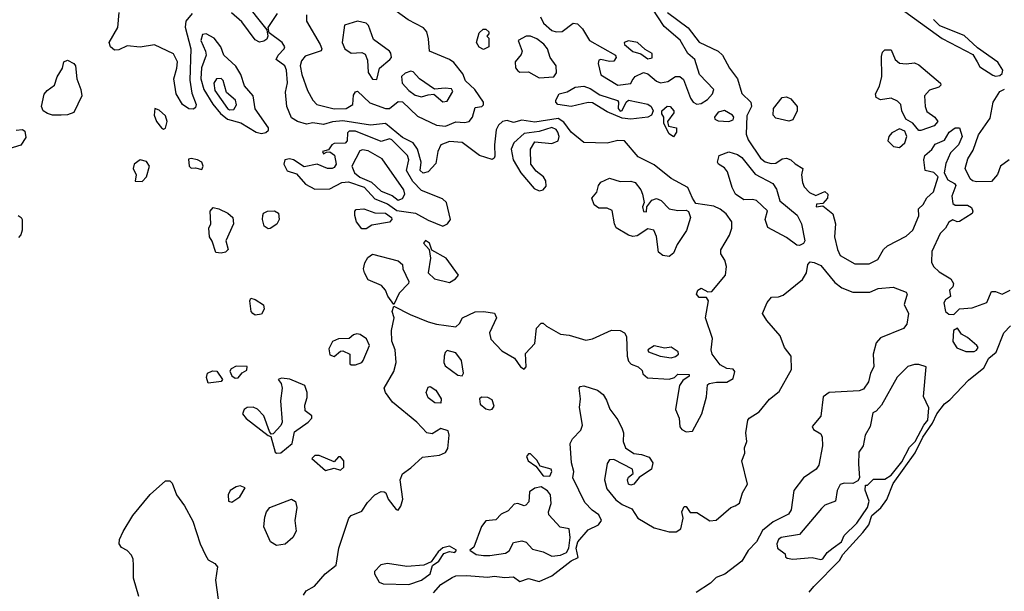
# Model space of a CAD drawing. Extents: x 2293830 to 2387798, y 66850 to 233222.
# Tile 175 of 192: x 2371881 to 2376496, y 195533 to 198212. Entities that reach past the tile are written whole.
import ezdxf

# ---------------------------------------------------------------- set-up
doc = ezdxf.new("R2010")
doc.units = 0

msp = doc.modelspace()

# ---------------------------------------------------------------- linework, layer by layer
at = {"layer": '0CON05XD'}
for points in [[(2372928.6, 198305), (2373040, 198165), (2373044.3, 198135), (2373038.8, 198121.2), (2373025, 198111.5), (2373005, 198106.9), (2372985, 198117.1), (2372922.4, 198202.4), (2372874, 198244)], [(2374322.1, 198225), (2374335.8, 198195.8), (2374375, 198161.1), (2374395.5, 198154.5), (2374424, 198156), (2374475, 198196.2), (2374495, 198193.3), (2374518.8, 198168.8), (2374551.9, 198115), (2374674, 198045), (2374677.1, 198035), (2374665, 198018), (2374645, 198016), (2374605, 198026), (2374595, 198022.5), (2374592.7, 198007.3), (2374605, 197953.1), (2374685, 197904.6), (2374745, 197912.5), (2374752.3, 197927.7), (2374765.8, 197945), (2374805, 197964.6), (2374825, 197958.5), (2374865, 197923.3), (2374885, 197915.4), (2374918, 197922), (2374955, 197945.8), (2374975, 197946.2), (2374991.4, 197931.4), (2375025, 197843.8), (2375038, 197825), (2375055, 197815.6), (2375075, 197818.9), (2375105, 197837.2), (2375128.6, 197865), (2375134.6, 197885), (2375067.3, 197955), (2375045, 198025.6), (2375013.2, 198053.2), (2374976.2, 198116.2), (2374900.8, 198180.8), (2374818.6, 198308.6)], [(2372695, 197792.5), (2372674.1, 197794.1), (2372644.3, 197814.3), (2372614, 197865), (2372603.3, 197935), (2372618.1, 197985), (2372620, 198015), (2372601.8, 198051.8), (2372513.5, 198093.5), (2372445, 198082.9), (2372385, 198089.5), (2372345, 198070), (2372325, 198069.2), (2372307.5, 198085), (2372300, 198105), (2372340.9, 198175), (2372348.1, 198245)], [(2372689.2, 198240.8), (2372660, 198205), (2372656.4, 198176.4), (2372682.7, 198075), (2372678.1, 197928.1), (2372687.4, 197867.4), (2372707.5, 197815), (2372705, 197800), (2372695, 197792.5)], [(2373210.8, 195515), (2373224.3, 195535), (2373262.4, 195557.6), (2373312.5, 195615), (2373364, 195655), (2373377.1, 195735), (2373424, 195875), (2373435, 195888.8), (2373485, 195908.8), (2373510.9, 195949.1), (2373545, 195985.7), (2373575, 196000), (2373589.7, 195999.7), (2373597.1, 195995), (2373608.6, 195965), (2373645, 195916.7), (2373655, 195912.5), (2373668.1, 195931.9), (2373677.5, 195965), (2373664, 196055), (2373675.9, 196084.1), (2373715, 196111.2), (2373768.8, 196161.2), (2373848.5, 196171.5), (2373876.4, 196183.6), (2373887.1, 196202.9), (2373894.4, 196265), (2373889.2, 196285), (2373855, 196296.2), (2373815, 196271.4), (2373790, 196275), (2373742, 196325), (2373629.1, 196419.1), (2373596.2, 196465), (2373590, 196485), (2373635, 196562.5), (2373645.7, 196605), (2373641.4, 196665), (2373625.7, 196705), (2373623.5, 196755), (2373636.7, 196815), (2373626.7, 196845), (2373635, 196870), (2373710.6, 196830.6), (2373795.5, 196795.5), (2373834.3, 196785.7), (2373925, 196772.5), (2373942.5, 196787.5), (2373956.7, 196815), (2374015, 196842), (2374056.4, 196843.6), (2374106.2, 196836.2), (2374116.4, 196815), (2374082.5, 196745), (2374088.9, 196715), (2374140.6, 196660.6), (2374200.8, 196625), (2374227.5, 196585), (2374245, 196574.2), (2374255.5, 196585), (2374251.9, 196648.1), (2374296.1, 196693.9), (2374303.6, 196766.4), (2374325, 196790), (2374335, 196790), (2374350, 196775), (2374415, 196738), (2374455.9, 196734.1), (2374535, 196710.6), (2374565, 196715.6), (2374655, 196756.9), (2374695, 196755.7), (2374715, 196744.2), (2374725, 196726.7), (2374728.8, 196635), (2374735, 196611.2), (2374747.3, 196597.3), (2374780, 196585), (2374798.3, 196568.3), (2374801.7, 196551.7), (2374823, 196533), (2374925, 196527.5), (2374950, 196535), (2374965, 196550), (2375018.3, 196548.3), (2375018.3, 196541.7), (2374989.3, 196520.7), (2374973, 196497), (2374960, 196415), (2374954.3, 196385), (2374971.9, 196345), (2374975, 196304), (2374985, 196291.1), (2375005, 196280.9), (2375035, 196282.9), (2375077.7, 196365), (2375100.5, 196445), (2375105, 196500), (2375113, 196507), (2375147, 196513), (2375195, 196513.3), (2375225, 196530), (2375233.3, 196563.3), (2375225, 196573.3), (2375195, 196576.7), (2375163.9, 196593.9), (2375125.7, 196645), (2375121.4, 196665), (2375127.7, 196717.7), (2375095.5, 196815), (2375110, 196895), (2375100, 196910), (2375065, 196910), (2375053.3, 196925), (2375060, 196945), (2375075, 196953.8), (2375106.2, 196936.2), (2375125, 196938), (2375189.1, 197015), (2375193.3, 197055), (2375185.6, 197085.6), (2375166.7, 197115), (2375167, 197133), (2375207.3, 197202.7), (2375219.4, 197235), (2375218.6, 197265), (2375191.8, 197301.8), (2375163.2, 197323.2), (2375135, 197338), (2375050.5, 197350.5), (2375033.8, 197376.2), (2375012, 197425), (2374935, 197467.8), (2374855, 197532), (2374779.3, 197569.3), (2374715, 197643.8), (2374684.2, 197645.8), (2374635, 197633.8), (2374525, 197636.7), (2374465, 197684.3), (2374431.6, 197731.6), (2374405, 197748.9), (2374295, 197732.2), (2374235, 197741.8), (2374195, 197730.4), (2374165, 197740), (2374144.2, 197735), (2374125, 197717.1), (2374114.7, 197695.3), (2374105.6, 197625), (2374107.3, 197572.7), (2374105, 197562.5), (2374095, 197556.7), (2374036.2, 197575), (2373955, 197635.8), (2373895, 197641.4), (2373854.8, 197625.2), (2373841.3, 197595), (2373832.1, 197537.9), (2373795, 197499.4), (2373772.6, 197492.6), (2373758.1, 197505), (2373762.3, 197545), (2373745, 197604.6), (2373725, 197634.7), (2373675, 197659.1), (2373595, 197724.8), (2373525, 197717.9), (2373395, 197737.6), (2373347.2, 197732.8), (2373305, 197720.7), (2373255, 197728.5), (2373225, 197722.9), (2373183.3, 197735), (2373155, 197752), (2373133.1, 197805), (2373127.1, 197872.9), (2373135.9, 197915.9), (2373132.2, 197975), (2373124, 197995), (2373083.8, 198025), (2373091.9, 198045), (2373121.4, 198075), (2373124.2, 198085), (2373111.2, 198105), (2373050, 198150), (2373046.2, 198175), (2373089.3, 198240.7)], [(2373797, 198123), (2373790, 198155), (2373773.7, 198173.7), (2373701.5, 198211.5), (2373645, 198252.5)], [(2374917.3, 198245), (2375014, 198174), (2375065, 198107.1), (2375155, 198064), (2375175, 198045.7), (2375207.9, 197985), (2375244.6, 197935), (2375265, 197865.7), (2375307.8, 197825), (2375311.1, 197805), (2375288.7, 197761.3), (2375285.5, 197675), (2375295, 197649.4), (2375353.5, 197563.5), (2375375, 197545.7), (2375402.7, 197537.3), (2375425, 197540), (2375455, 197560), (2375475, 197563.1), (2375495, 197555.6), (2375515, 197536.5), (2375551.2, 197515), (2375544.5, 197485.5), (2375549.1, 197449.1), (2375558.1, 197428.1), (2375582.2, 197402.2), (2375612.3, 197387.7), (2375655, 197406.9), (2375668, 197395), (2375667.5, 197375), (2375645, 197350), (2375615, 197347.5), (2375613.3, 197335), (2375645, 197340), (2375691.7, 197301.7), (2375704.2, 197255), (2375700, 197195), (2375713.2, 197135), (2375727.1, 197107.1), (2375795, 197067.9), (2375862.4, 197067.6), (2375902.7, 197087.3), (2375930, 197135), (2375947.7, 197152.3), (2376035, 197198), (2376066.7, 197225), (2376095, 197292.5), (2376093.8, 197325), (2376115, 197345.6), (2376133.2, 197376.8), (2376163.1, 197405), (2376186.2, 197475), (2376165.6, 197495.6), (2376124, 197505), (2376118, 197555), (2376123.3, 197575), (2376155.7, 197604.3), (2376171.7, 197628.3), (2376215, 197647.1), (2376237.5, 197685), (2376265, 197705.8), (2376285.8, 197705.8), (2376298.2, 197665), (2376281.1, 197625), (2376242.7, 197587.3), (2376222.3, 197537.7), (2376214, 197495), (2376231.3, 197461.3), (2376262.5, 197445), (2376268.8, 197435), (2376249.5, 197385), (2376255, 197350.8), (2376265, 197343.3), (2376323.1, 197343.1), (2376341.2, 197331.2), (2376348.6, 197315), (2376345, 197304.3), (2376285, 197266.2), (2376275, 197264), (2376255, 197274), (2376235, 197263.1), (2376219.4, 197235), (2376195, 197210), (2376156.6, 197125), (2376154.1, 197075), (2376164.5, 197054.5), (2376189.6, 197029.6), (2376245, 196996.8), (2376257.1, 196975), (2376255, 196960), (2376238.8, 196945), (2376243.3, 196915), (2376220.3, 196899.7), (2376212.5, 196885), (2376220.6, 196845), (2376235, 196832.5), (2376259.1, 196830.9), (2376285, 196856.7), (2376345, 196862), (2376413.6, 196886.4), (2376435, 196938), (2376455, 196938), (2376485, 196926.2), (2376522.5, 196945)], [(2376001.2, 198271.2), (2376204.4, 198124.4), (2376348.8, 198048.8), (2376368.5, 198015), (2376381.2, 197991.2), (2376442.6, 197952.6), (2376455, 197947.5)], [(2373225.7, 198235), (2373225.8, 198205.8), (2373288.8, 198095), (2373296.7, 198075), (2373293.3, 198066.7), (2373218.9, 198041.1), (2373201.4, 198018.6), (2373196.3, 197995), (2373202.9, 197955), (2373230.5, 197880.5), (2373254.2, 197834.2), (2373274.1, 197814.1), (2373354.8, 197794.8), (2373410.8, 197795), (2373442.5, 197815), (2373445, 197857.5), (2373455, 197873.3), (2373465, 197876.7), (2373522.3, 197822.3), (2373595, 197795.3), (2373615, 197796.4), (2373655, 197828), (2373675, 197826.9), (2373745, 197759.1), (2373835, 197716.9), (2373877.5, 197712.5), (2373925, 197734), (2373965, 197730), (2373987.5, 197735), (2374004, 197755), (2374015, 197800), (2374047.5, 197805), (2374055, 197812.5), (2374054.2, 197825), (2374014.8, 197884.8), (2373970, 197925), (2373958.3, 197958.3), (2373915, 198010.6), (2373895.3, 198025.3), (2373802, 198065), (2373797, 198123)], [(2373555, 197931.9), (2373566.7, 197985), (2373615.7, 198025), (2373622.9, 198035), (2373620.6, 198055), (2373614.4, 198065), (2373538.8, 198118.8), (2373515.9, 198185), (2373505, 198196.2), (2373465, 198205.5), (2373404, 198186), (2373393.1, 198105), (2373404.7, 198075), (2373435, 198054.6), (2373485, 198057.8), (2373500, 198050), (2373511.7, 198021.7), (2373514, 197965), (2373535, 197932.9), (2373555, 197931.9)], [(2376455, 197947.5), (2376475, 197951.2), (2376485, 197959.4), (2376488, 197975), (2376465, 198012.3), (2376369.7, 198079.7), (2376307.3, 198137.3), (2376193.8, 198183.8), (2376163.3, 198213.3)], [(2374055, 198072.5), (2374035, 198082.5), (2374022.5, 198105), (2374035, 198150), (2374053, 198167), (2374065, 198167.5), (2374080, 198155), (2374080, 198145), (2374070, 198135), (2374080, 198125), (2374080, 198085), (2374055, 198072.5)], [(2373015, 197679.2), (2373035, 197683.6), (2373046.7, 197695), (2373047.5, 197705), (2372984.7, 197794.7), (2372974.6, 197854.6), (2372935, 197902.5), (2372917.5, 197955), (2372894.4, 197994.4), (2372837.5, 198045), (2372824.4, 198085), (2372793.3, 198125), (2372755, 198145.4), (2372737.3, 198142.7), (2372729.6, 198115), (2372752.5, 198065), (2372754.4, 198045), (2372733.1, 197986.9), (2372730.2, 197935), (2372744.8, 197885), (2372785.9, 197815.9), (2372822.8, 197772.8), (2372855, 197746.5), (2372918, 197728), (2372989.2, 197685), (2373015, 197679.2)], [(2374315, 197939.6), (2374385, 197944.6), (2374397.6, 197962.4), (2374395.3, 197995), (2374367.9, 198035), (2374354.2, 198075), (2374337.5, 198097.5), (2374305, 198121.8), (2374275, 198134.4), (2374255, 198134.3), (2374217.5, 198115), (2374236.4, 198065), (2374231.2, 198048.8), (2374203.8, 198015), (2374205, 197986), (2374215, 197971.8), (2374225.4, 197965.4), (2374265, 197967.5), (2374315, 197939.6)], [(2374825, 198028.1), (2374845, 198032.9), (2374845, 198053.8), (2374811.7, 198071.7), (2374775.8, 198105), (2374735, 198112.5), (2374714, 198105), (2374715.8, 198095), (2374755, 198062.2), (2374792.5, 198052.5), (2374825, 198028.1)], [(2376105, 197692.5), (2376095, 197693.3), (2376067.3, 197727.3), (2376034, 197745), (2376015.7, 197785), (2376010, 197815), (2375995, 197830), (2375965, 197844.2), (2375916.1, 197836.1), (2375895, 197847.5), (2375891.9, 197865), (2375910, 197900), (2375922.2, 197945), (2375920.8, 198039.2), (2375925, 198060), (2375935, 198070), (2375965, 198070), (2375984.3, 198025), (2376005, 198008.6), (2376035, 198004.4), (2376075, 198009.2), (2376095, 198000), (2376196.9, 197915), (2376197.5, 197905), (2376188, 197895), (2376145, 197881.1), (2376121.9, 197855), (2376124.4, 197805), (2376132.2, 197782.2), (2376170, 197755), (2376183.3, 197735), (2376167.5, 197715), (2376105, 197692.5)], [(2372075, 197764.2), (2372035, 197764.3), (2372012.1, 197772.1), (2371991.2, 197785), (2371982.9, 197805), (2371996.6, 197863.4), (2372009.7, 197880.3), (2372044.2, 197905), (2372056.1, 197943.9), (2372082.5, 197985), (2372087.5, 198015), (2372105, 198022.5), (2372135, 198006.7), (2372143.3, 197995), (2372148.6, 197935), (2372167.5, 197885), (2372172, 197855), (2372135, 197777.5), (2372105, 197766.2), (2372075, 197764.2)], [(2373865, 197826.7), (2373885, 197830.5), (2373911.1, 197875), (2373905, 197887.8), (2373875, 197891.5), (2373825, 197885.6), (2373755, 197934.5), (2373725, 197967.5), (2373715, 197970.8), (2373688, 197962), (2373670.6, 197945), (2373673.8, 197915), (2373705, 197880), (2373735, 197858.1), (2373765, 197850), (2373795, 197860.6), (2373822.5, 197862.5), (2373865, 197826.7)], [(2372865, 197789.6), (2372885, 197791.8), (2372897.7, 197812.3), (2372891.9, 197835), (2372850.9, 197870.9), (2372835, 197927.5), (2372825, 197935.6), (2372803.3, 197935), (2372790.6, 197915), (2372795, 197880.8), (2372854.6, 197795), (2372865, 197789.6)], [(2374745, 197746.1), (2374705, 197750), (2374635, 197780.5), (2374565, 197821.9), (2374545, 197823.5), (2374465, 197804.5), (2374403.3, 197815), (2374393.8, 197825), (2374393.8, 197835), (2374408.8, 197865), (2374446.4, 197873.6), (2374485, 197896.5), (2374525, 197900.9), (2374555, 197890), (2374600.2, 197860.2), (2374682.5, 197832.5), (2374688.1, 197825), (2374686, 197795), (2374695, 197783.3), (2374705, 197786.2), (2374723.3, 197825), (2374735, 197834.5), (2374825.3, 197815.3), (2374840.6, 197805), (2374850, 197785), (2374842.5, 197765), (2374825, 197754.6), (2374745, 197746.1)], [(2376365, 197452.2), (2376346.9, 197456.9), (2376335.7, 197465.7), (2376312, 197515), (2376325, 197560), (2376350, 197600), (2376375, 197672.9), (2376429.9, 197750.1), (2376442.9, 197825), (2376475, 197875.6), (2376495.8, 197885.8)], [(2375485, 197736), (2375425, 197751.2), (2375412, 197765), (2375413.8, 197795), (2375455, 197848), (2375475, 197850), (2375495, 197840.8), (2375524.2, 197805), (2375524.3, 197785), (2375505, 197742), (2375485, 197736)], [(2372555, 197699.2), (2372565, 197704), (2372572.9, 197735), (2372565, 197760.8), (2372535, 197787.5), (2372513.9, 197796.1), (2372511.2, 197765), (2372521.9, 197735), (2372545, 197705.8), (2372555, 197699.2)], [(2374945, 197662.5), (2374925, 197677.5), (2374900, 197725), (2374900, 197755), (2374890.7, 197770.7), (2374891.2, 197785), (2374915, 197807.1), (2374930, 197805), (2374946.2, 197785), (2374946.7, 197775), (2374917.5, 197735), (2374922.5, 197712.5), (2374960, 197705), (2374960, 197685), (2374945, 197662.5)], [(2375204.5, 197735.5), (2375225, 197742), (2375228, 197755), (2375222.5, 197765), (2375185, 197786.4), (2375155, 197778.9), (2375138.1, 197755), (2375139.2, 197745), (2375155, 197738.5), (2375204.5, 197735.5)], [(2371865, 197694.3), (2371895, 197698), (2371905, 197690), (2371909.7, 197660.3), (2371886.8, 197623.2), (2371794.3, 197595.7)], [(2373865, 197244.3), (2373886.7, 197255), (2373900, 197275), (2373881.4, 197355), (2373862.3, 197372.3), (2373765, 197411.4), (2373723.5, 197453.5), (2373693.4, 197505), (2373704.7, 197555), (2373698.6, 197575), (2373625, 197649.6), (2373615, 197652.9), (2373575, 197640.8), (2373455, 197690), (2373425, 197689.1), (2373417.7, 197682.3), (2373415.4, 197644.6), (2373406.8, 197633.2), (2373355, 197632), (2373343.3, 197625), (2373328.3, 197601.7), (2373300, 197595), (2373305, 197583.3), (2373318.3, 197591.7), (2373335, 197592.5), (2373356.9, 197576.9), (2373364.3, 197535), (2373355, 197519.2), (2373345, 197514.5), (2373323.3, 197515), (2373275, 197535.6), (2373215, 197522.9), (2373165, 197554.5), (2373145, 197559.5), (2373124.5, 197555.5), (2373118.5, 197535), (2373134.2, 197504.3), (2373178.9, 197488.9), (2373220.5, 197440.5), (2373265, 197418.2), (2373335, 197418.9), (2373390.7, 197449.3), (2373422, 197452), (2373495, 197427.4), (2373545, 197373.1), (2373605, 197349.5), (2373648.2, 197318.2), (2373736.2, 197305), (2373795, 197272), (2373865, 197244.3)], [(2374315, 197410.3), (2374335, 197413.9), (2374348.8, 197431.2), (2374346.4, 197456.4), (2374336.2, 197476.2), (2374301.6, 197501.6), (2374276.9, 197535), (2374274.6, 197605), (2374295, 197639.2), (2374375, 197631.1), (2374404.6, 197645), (2374408.8, 197665), (2374402.8, 197685), (2374395, 197696.9), (2374375, 197706.4), (2374315, 197687.8), (2374245, 197679.1), (2374196.5, 197635), (2374184.8, 197605.2), (2374193.1, 197555), (2374229.2, 197495), (2374291.5, 197421.5), (2374315, 197410.3)], [(2376005, 197612.7), (2376028.8, 197635), (2376039, 197665), (2376029.2, 197689.2), (2376005, 197701.1), (2375968.2, 197681.8), (2375954.6, 197665), (2375949.4, 197645), (2375976.9, 197616.9), (2376005, 197612.7)], [(2373655, 197366.2), (2373675, 197373.3), (2373685.8, 197395), (2373681.2, 197415), (2373579.2, 197559.2), (2373515, 197597.6), (2373488.2, 197601.8), (2373475, 197596.7), (2373437.3, 197525), (2373449.6, 197495), (2373474.6, 197474.6), (2373529.9, 197449.9), (2373575, 197407.6), (2373627.3, 197387.3), (2373655, 197366.2)], [(2375535, 197153.9), (2375524, 197155), (2375475, 197191.1), (2375387.3, 197237.3), (2375374.1, 197275.9), (2375385.8, 197315.8), (2375335, 197363.8), (2375315, 197369.2), (2375275, 197367.8), (2375235.6, 197395), (2375220, 197425), (2375198.3, 197498.3), (2375185, 197518), (2375156.7, 197535), (2375150.8, 197545), (2375160, 197575), (2375205, 197592.5), (2375245, 197580.8), (2375265, 197566), (2375327.7, 197487.7), (2375411.4, 197445), (2375427.6, 197417.6), (2375443.1, 197363.1), (2375525, 197295.8), (2375545.8, 197255), (2375560, 197175), (2375555, 197163.3), (2375535, 197153.9)], [(2372455, 197454.2), (2372475.8, 197475), (2372490, 197525), (2372475, 197546.7), (2372445, 197554.4), (2372417.1, 197535), (2372413.1, 197515), (2372426.7, 197485), (2372422.5, 197455), (2372455, 197454.2)], [(2372735, 197510), (2372740.6, 197525), (2372734.4, 197545), (2372715, 197555.3), (2372685, 197561.4), (2372671.9, 197558.1), (2372676, 197525), (2372685, 197516), (2372705, 197517.8), (2372735, 197510)], [(2376518.2, 197555), (2376477.1, 197525), (2376463.2, 197486.8), (2376435, 197454), (2376365, 197452.2)], [(2374925, 197102.5), (2374895, 197106.7), (2374875, 197122.5), (2374865.9, 197195.9), (2374852.5, 197225), (2374825, 197232.5), (2374775, 197198.8), (2374755, 197196), (2374735, 197202), (2374676.9, 197236.9), (2374668.6, 197255), (2374658.3, 197318.3), (2374635, 197329.2), (2374595, 197328.8), (2374573.3, 197345), (2374562.5, 197375), (2374585.9, 197404.1), (2374593.3, 197435), (2374605, 197450), (2374645, 197470), (2374695, 197454.2), (2374745, 197455.6), (2374765, 197449.2), (2374792.5, 197415), (2374800, 197395), (2374807.5, 197355), (2374800, 197335), (2374805, 197312.5), (2374818.3, 197311.7), (2374820, 197335), (2374843.6, 197366.4), (2374865, 197373.8), (2374887.1, 197365), (2374925, 197325.7), (2374965, 197318), (2375005, 197320), (2375015, 197313.8), (2375024.2, 197284.2), (2375006.4, 197223.6), (2374961.7, 197158.3), (2374945, 197117.5), (2374925, 197102.5)], [(2372825, 197117.5), (2372800.7, 197120.7), (2372783.9, 197173.9), (2372770, 197195), (2372767.5, 197235), (2372776.7, 197255), (2372773.3, 197315), (2372788.3, 197331.7), (2372815, 197326.2), (2372855.9, 197305.9), (2372880, 197285), (2372882.5, 197255), (2372847.5, 197175), (2372857.5, 197135), (2372845, 197122.5), (2372825, 197117.5)], [(2373045, 197232.5), (2373027.5, 197245), (2373018.8, 197275), (2373020, 197295), (2373023.3, 197305), (2373042.5, 197315), (2373075, 197315.7), (2373093.3, 197305), (2373096.7, 197275), (2373085.9, 197254.1), (2373055, 197233.3), (2373045, 197232.5)], [(2373505, 197231.2), (2373485, 197232.5), (2373460, 197265), (2373452.5, 197295), (2373452.5, 197315), (2373458.3, 197321.7), (2373493.9, 197326.1), (2373545, 197306.5), (2373595, 197305.3), (2373622.9, 197285), (2373625.6, 197275), (2373615, 197263.1), (2373531.1, 197248.9), (2373505, 197231.2)], [(2371873.9, 197293.9), (2371887.5, 197285), (2371893.3, 197275), (2371892, 197225), (2371887, 197203), (2371875, 197191.2)], [(2373895, 196980), (2373923, 196997), (2373937.5, 197015), (2373880, 197095), (2373812.5, 197132.5), (2373802.5, 197165), (2373783, 197177), (2373773.3, 197165), (2373800, 197135), (2373806.7, 197095), (2373796.2, 197025), (2373825, 196997.5), (2373895, 196980)], [(2373635, 196877.5), (2373606.9, 196916.9), (2373595.8, 196945), (2373576.6, 196966.6), (2373515, 196992.9), (2373496.9, 197025), (2373492.2, 197045), (2373498.3, 197071.7), (2373513.2, 197096.8), (2373535, 197113.3), (2373655, 197081.5), (2373674.5, 197065), (2373676.9, 197045), (2373705.6, 196985), (2373703.1, 196975), (2373659.7, 196930.3), (2373635, 196877.5)], [(2373820.6, 195525), (2373855.6, 195565), (2373908, 195598), (2373925, 195606.2), (2373975, 195607.5), (2374075, 195598.8), (2374105, 195604.6), (2374155, 195598.2), (2374195, 195600.9), (2374225, 195579.5), (2374265, 195592.5), (2374315, 195578.4), (2374375.2, 195604.8), (2374465, 195675.7), (2374498.5, 195691.5), (2374489.1, 195735), (2374496.5, 195765), (2374545, 195821.5), (2374594, 195845), (2374608.1, 195865), (2374595, 195891.4), (2374563.4, 195913.4), (2374529.5, 195949.5), (2374473.5, 196065), (2374477.5, 196095), (2374467.5, 196135), (2374461.1, 196225), (2374472.2, 196247.8), (2374511.7, 196288.3), (2374518.7, 196311.3), (2374504.6, 196395), (2374510, 196435), (2374502.9, 196485), (2374507.1, 196492.9), (2374524.3, 196495.7), (2374588.8, 196475), (2374615, 196456), (2374630.7, 196429.3), (2374647.3, 196387.3), (2374685, 196336), (2374705, 196294), (2374710.8, 196275), (2374710, 196235), (2374720.5, 196205), (2374759.1, 196179.1), (2374795, 196174.4), (2374831.3, 196161.3), (2374848.6, 196135), (2374842, 196105), (2374784.3, 196065.7), (2374758.8, 196035), (2374745, 196030.6), (2374734.4, 196035), (2374730, 196055), (2374735, 196067.5), (2374756.2, 196085), (2374753.3, 196105), (2374665, 196150), (2374645, 196148.8), (2374635, 196132.5), (2374622.5, 196055), (2374633.6, 196013.6), (2374675, 195962), (2374705, 195939.2), (2374749.5, 195919.5), (2374777.5, 195875), (2374855, 195829.7), (2374925, 195811.1), (2374958.2, 195811.8), (2374979.2, 195825), (2374990, 195875), (2374983.8, 195905), (2374995, 195930), (2375005, 195930), (2375023, 195903), (2375055, 195902.5), (2375115, 195863.3), (2375145, 195866.9), (2375214.2, 195925.8), (2375235, 195934), (2375254.7, 195945.3), (2375268.8, 195995), (2375292.1, 196035), (2375265.8, 196145), (2375279.3, 196180.7), (2375277.5, 196205), (2375289.2, 196235), (2375284.3, 196275.7), (2375293.3, 196335), (2375300, 196345), (2375346.6, 196373.4), (2375395, 196433.8), (2375441.2, 196468.8), (2375497.8, 196572.2), (2375497.1, 196635), (2375465.6, 196675.6), (2375445, 196730), (2375382.7, 196802.7), (2375362.5, 196835), (2375385, 196886.7), (2375405, 196912), (2375437.3, 196912.7), (2375459.8, 196920.2), (2375550, 196995), (2375568.1, 197025), (2375574.2, 197065), (2375585, 197076.9), (2375605, 197074.4), (2375635, 197059.4), (2375700.6, 196980.6), (2375734.5, 196954.5), (2375785, 196935.6), (2375835, 196934.4), (2375865, 196935.6), (2375905, 196951.9), (2375975, 196958.1), (2376035.7, 196935), (2376040.5, 196925), (2376027, 196877), (2376046, 196835), (2376038.8, 196785), (2376022.5, 196765), (2375915, 196720.9), (2375895, 196696.9), (2375880.7, 196645), (2375884.4, 196585), (2375868.1, 196555), (2375859.2, 196515), (2375835, 196480.9), (2375815, 196472.6), (2375675, 196465.2), (2375646.9, 196445), (2375635.6, 196354.4), (2375595.7, 196305), (2375601.7, 196291.7), (2375635, 196271.2), (2375642.5, 196255), (2375644, 196215), (2375625.6, 196124.4), (2375613.8, 196105), (2375554.2, 196065), (2375508.6, 196005), (2375496.9, 195915), (2375484.3, 195895), (2375412.1, 195857.9), (2375361.6, 195818.4), (2375335, 195765.4), (2375295, 195723.5), (2375265, 195674), (2375186.1, 195613.9), (2375145, 195597.3), (2375119.4, 195570.6), (2375052.2, 195527.8)], [(2372985, 196827.5), (2372973.3, 196835), (2372966.7, 196845), (2372960, 196895), (2372965, 196906.7), (2372985, 196901.2), (2373023.3, 196875), (2373026.7, 196855), (2373015, 196832.5), (2372985, 196827.5)], [(2375581.7, 195528.3), (2375603.3, 195555), (2375723.4, 195676.6), (2375739.5, 195705), (2375832.1, 195807.9), (2375860, 195845), (2375875, 195887.5), (2375916.3, 195923.7), (2375945, 195963.3), (2375975, 196037.5), (2376077.6, 196182.4), (2376113.1, 196255), (2376159.6, 196320.4), (2376179.6, 196365), (2376215, 196412.2), (2376239.6, 196430.4), (2376327.3, 196522.7), (2376399.7, 196580.3), (2376422.9, 196625), (2376457, 196653), (2376493.1, 196745), (2376525, 196776.7)], [(2376355, 196657.5), (2376365, 196663.3), (2376372.5, 196675), (2376367.5, 196685), (2376323, 196723), (2376295, 196737.5), (2376276.7, 196766.7), (2376257.5, 196755), (2376253.6, 196703.6), (2376273.6, 196673.6), (2376315, 196657.5), (2376355, 196657.5)], [(2373435, 196593.6), (2373455, 196594.7), (2373484.4, 196605), (2373490.8, 196615), (2373520, 196685), (2373506.7, 196716.7), (2373477.1, 196737.1), (2373460.8, 196739.2), (2373445.2, 196734.8), (2373425, 196717.1), (2373375, 196716.6), (2373346.8, 196703.2), (2373330.5, 196669.5), (2373335, 196641.8), (2373355, 196633.1), (2373385, 196658.2), (2373395, 196659.5), (2373428.8, 196645), (2373428.8, 196598.8), (2373435, 196593.6)], [(2374935, 196627.3), (2374955, 196633.1), (2374968.8, 196645), (2374967.5, 196655), (2374935, 196676.7), (2374905, 196672.5), (2374855, 196683.8), (2374824.3, 196665), (2374827.5, 196655), (2374882.5, 196635), (2374935, 196627.3)], [(2373955, 196543.3), (2373961.2, 196555), (2373952, 196615), (2373925, 196651.2), (2373885, 196661.2), (2373875, 196652.5), (2373870.8, 196635), (2373869.2, 196605), (2373875, 196590), (2373935, 196546.7), (2373955, 196543.3)], [(2372891.1, 196531.1), (2372905, 196533.3), (2372923.6, 196556.4), (2372945, 196568.9), (2372947.3, 196587.3), (2372895, 196588.1), (2372872.9, 196575), (2372865.8, 196565), (2372875, 196542.9), (2372891.1, 196531.1)], [(2375635, 195682.4), (2375645, 195685.5), (2375665.9, 195714.1), (2375692.9, 195737.1), (2375732.1, 195765), (2375745.2, 195794.8), (2375805, 195852.7), (2375853.8, 195925), (2375862.4, 195955), (2375843.6, 196006.4), (2375845, 196030), (2375855, 196030), (2375882, 196058), (2375935, 196058.2), (2375965, 196076.9), (2376015, 196140.4), (2376051.8, 196208.2), (2376077.3, 196235), (2376117.8, 196312.2), (2376137.4, 196335), (2376142.4, 196392.4), (2376116.6, 196446.6), (2376130, 196585), (2376095, 196596.7), (2376075, 196596.7), (2376043.9, 196586.1), (2375993.9, 196536.1), (2375920, 196405), (2375895, 196377.5), (2375880, 196370), (2375866.2, 196305), (2375843.8, 196265), (2375833.8, 196215), (2375813.1, 196185), (2375811.7, 196128.3), (2375817.5, 196065), (2375809.5, 196050.5), (2375785, 196037.8), (2375745, 196039.7), (2375727, 196033), (2375711.8, 196005), (2375703.8, 195955), (2375655, 195936.2), (2375638.3, 195921.7), (2375535, 195798.8), (2375450, 195785), (2375436.7, 195775), (2375430, 195755), (2375432.5, 195735), (2375468.3, 195708.3), (2375470, 195695), (2375478.3, 195688.3), (2375505, 195683.3), (2375595, 195691.5), (2375635, 195682.4)], [(2372765, 196508.5), (2372756.5, 196535), (2372761.9, 196555), (2372785, 196565.6), (2372805.1, 196565.1), (2372831.2, 196525), (2372825, 196515.6), (2372815, 196514.1), (2372765, 196508.5)], [(2373085, 196180), (2373105, 196181.9), (2373158.6, 196225), (2373169.2, 196280.8), (2373232.5, 196325), (2373250, 196345), (2373250, 196355), (2373218.3, 196378.3), (2373216.7, 196405), (2373228.3, 196441.7), (2373228.8, 196465), (2373217.3, 196497.3), (2373147, 196527), (2373108.3, 196531.7), (2373092.5, 196525), (2373106.6, 196506.6), (2373110.5, 196485), (2373103.8, 196425), (2373111.2, 196325), (2373105, 196310), (2373069.3, 196270.7), (2373060, 196270), (2373051.2, 196281.2), (2373025.8, 196355), (2372995, 196387.1), (2372975, 196395.7), (2372947.5, 196395), (2372933.8, 196385), (2372926, 196365), (2372942.1, 196342.1), (2373045, 196262.5), (2373058.3, 196258.3), (2373078.8, 196185), (2373085, 196180)], [(2373855, 196414), (2373826.4, 196416.4), (2373795, 196440), (2373786.7, 196465), (2373795, 196490), (2373805, 196493.3), (2373831.2, 196475), (2373855.7, 196435), (2373855, 196414)], [(2374085, 196383.8), (2374095, 196386.7), (2374105, 196400), (2374095, 196430), (2374075, 196442), (2374045, 196443.3), (2374036.7, 196435), (2374039.3, 196409.3), (2374065, 196387.5), (2374085, 196383.8)], [(2373315, 196098.8), (2373355, 196110), (2373385, 196100), (2373400, 196115), (2373400, 196145), (2373385, 196162.5), (2373375, 196162.5), (2373355, 196140), (2373285, 196170), (2373265, 196170), (2373250, 196155), (2373315, 196098.8)], [(2374365, 196072.9), (2374375.6, 196095), (2374372, 196105), (2374320, 196120), (2374305, 196147.5), (2374275, 196176.7), (2374265, 196177.5), (2374256.7, 196165), (2374264.1, 196144.1), (2374300, 196120), (2374333.8, 196073.8), (2374365, 196072.9)], [(2372438.9, 195508.9), (2372414.8, 195594.8), (2372414.7, 195655), (2372413.3, 195683.3), (2372405, 195702.5), (2372385, 195724.3), (2372358.3, 195738.3), (2372347.1, 195755), (2372349.4, 195775), (2372366.2, 195813.8), (2372411.2, 195888.8), (2372492.9, 195987.1), (2372565, 196050), (2372585, 196050), (2372595, 196040), (2372616.7, 195985), (2372653.2, 195933.2), (2372691.8, 195861.8), (2372727.1, 195755), (2372752.1, 195702.1), (2372765, 195681.2), (2372795, 195663.3), (2372807.5, 195647.5), (2372799.4, 195585), (2372811.5, 195495)], [(2372875, 195950), (2372912.5, 195975), (2372938.3, 196018.3), (2372915, 196027.5), (2372895, 196022.5), (2372867.5, 196005), (2372857.5, 195985), (2372860, 195955), (2372875, 195950)], [(2374375, 195697.5), (2374415, 195702.9), (2374444, 195715), (2374455, 195735.7), (2374460.4, 195785), (2374456, 195826), (2374414.2, 195834.2), (2374361.7, 195891.7), (2374360, 195905), (2374371.2, 195945), (2374368.8, 195985), (2374355, 196003.3), (2374325, 196022.5), (2374295, 196016.7), (2374270.7, 195999.3), (2374267, 195953), (2374253.6, 195936.4), (2374245, 195933.8), (2374215, 195944.4), (2374198.8, 195941.2), (2374170, 195910), (2374137.5, 195895), (2374111.9, 195868.1), (2374065, 195863.3), (2374045, 195836.7), (2374010, 195740), (2373990, 195725), (2374020, 195705), (2374055, 195701.2), (2374085, 195700), (2374157.8, 195712.2), (2374175, 195723.3), (2374195, 195761.2), (2374235, 195770), (2374255, 195763.3), (2374285, 195730), (2374335, 195718), (2374375, 195697.5)], [(2373085, 195747.1), (2373056.5, 195765), (2373025.5, 195834.5), (2373029.3, 195880.7), (2373037.1, 195905), (2373054.2, 195925), (2373155, 195964), (2373174, 195954), (2373180, 195925), (2373170.4, 195865), (2373177.3, 195815), (2373160.6, 195785), (2373125, 195753.9), (2373085, 195747.1)], [(2373705, 195564.4), (2373765, 195585.6), (2373804.2, 195615), (2373816.1, 195653.9), (2373845, 195673.8), (2373869.3, 195710.7), (2373895, 195718.8), (2373920, 195715), (2373927.5, 195725), (2373895, 195743.8), (2373865, 195736.7), (2373842.7, 195717.3), (2373809.3, 195670.7), (2373775, 195655.8), (2373695, 195648.8), (2373605, 195662.9), (2373573.4, 195656.6), (2373543.8, 195625), (2373543.8, 195615), (2373565.6, 195575), (2373585, 195567.7), (2373705, 195564.4)]]:
    msp.add_lwpolyline(points, dxfattribs=at)

doc.saveas('drawing.dxf')
